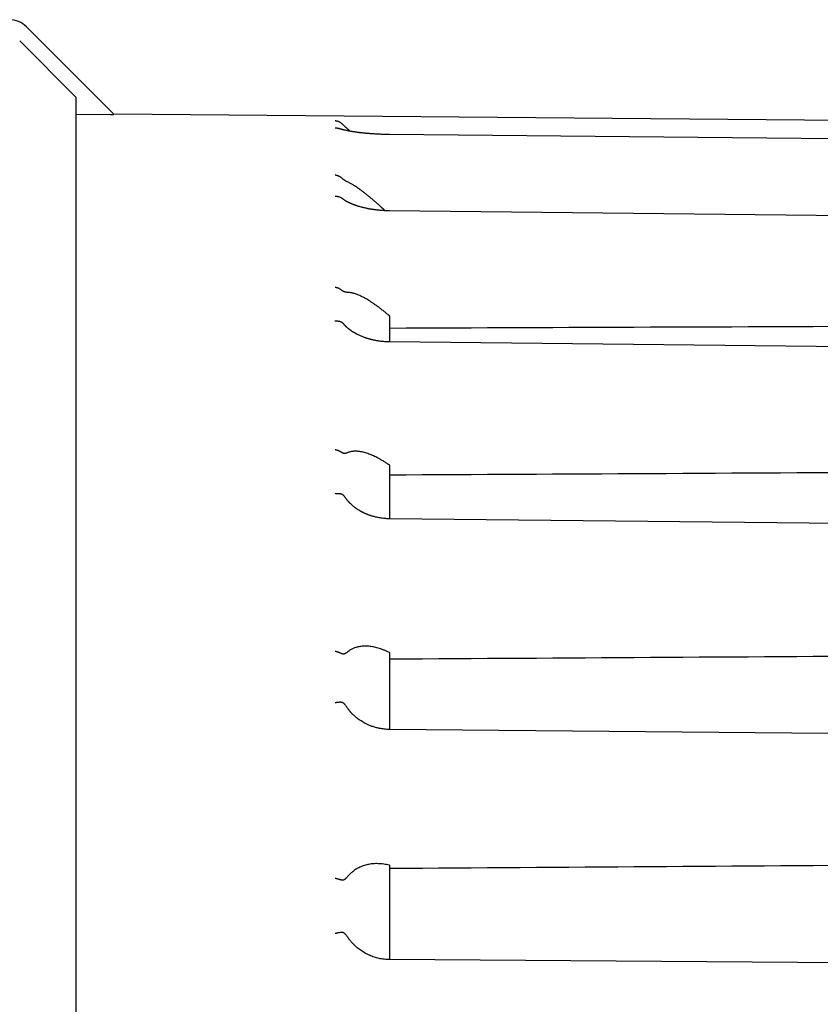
# Model space of a CAD drawing. Header units: millimetres. Extents: x 8 to 399, y 12 to 198.
# Tile 50 of 51: x 366 to 382, y 175 to 195. Entities that reach past the tile are written whole.
import ezdxf

# ---------------------------------------------------------------- set-up
doc = ezdxf.new("R2010")
doc.units = ezdxf.units.MM

msp = doc.modelspace()

# ---------------------------------------------------------------- linework, layer by layer
at = {"color": 7, "linetype": 'Continuous', "lineweight": 30}
for p, q in [((367.532, 192.976), (365.722, 194.785)), ((365.584, 194.491), (366.751, 193.323)), ((366.751, 154.933), (366.751, 193.323)), ((366.751, 192.973), (367.462, 192.967)), ((395.291, 192.733), (367.532, 192.976)), ((367.532, 192.976), (367.532, 192.968)), ((372.256, 191.235), (372.258, 191.234)), ((373.251, 188.791), (373.241, 188.8)), ((373.251, 188.26), (373.251, 188.791)), ((373.251, 185.701), (373.241, 185.708)), ((373.251, 184.598), (373.251, 185.701)), ((373.241, 184.598), (373.241, 184.598)), ((373.251, 181.823), (373.241, 181.828)), ((373.251, 180.235), (373.251, 181.823)), ((373.251, 177.421), (373.241, 177.423)), ((373.251, 175.471), (373.251, 177.421)), ((395.29, 175.317), (373.241, 175.471))]:
    msp.add_line(p, q, dxfattribs=at)
at = {"color": 7, "linetype": 'Continuous', "lineweight": 30, "flags": 128}
for points in [[(395.291, 192.335), (384.611, 192.441), (373.241, 192.553)], [(395.291, 190.738), (384.611, 190.852), (373.242, 190.974)], [(395.291, 188.022), (384.611, 188.137), (373.242, 188.26)], [(395.291, 184.372), (384.611, 184.482), (373.241, 184.598)], [(395.291, 180.039), (384.61, 180.134), (373.241, 180.235)]]:
    msp.add_lwpolyline(points, dxfattribs=at)
at = {"color": 7, "linetype": 'Continuous', "lineweight": 30}
msp.add_arc((365.369, 194.431), 0.5, 45, 89.5, dxfattribs=at)
for centre, major_axis, ratio, start_param, end_param in [((561.563, 174.085), (2506.65, 8.75), 0.006046, 1.637335, 1.645971), ((560.15, 174.085), (2506.65, 12.375), 0.004936, 1.636767, 1.645403), ((559.066, 174.085), (2506.65, 15.156), 0.003491, 1.636337, 1.644972), ((558.385, 174.085), (2506.65, 16.904), 0.001807, 1.636074, 1.644709)]:
    msp.add_ellipse(centre, major_axis=major_axis, ratio=ratio, start_param=start_param, end_param=end_param, dxfattribs=at)
for points, knots in [([(367.462, 192.967), (367.467, 192.967), (367.478, 192.967), (367.493, 192.967), (367.504, 192.967), (367.513, 192.967), (367.52, 192.967), (367.526, 192.967), (367.529, 192.967), (367.531, 192.967), (367.532, 192.968), (367.532, 192.968), (367.532, 192.968)], [0, 0, 0, 0, 0.174421, 0.348671, 0.46456, 0.580547, 0.679257, 0.777781, 0.845152, 0.912324, 0.979461, 1, 1, 1, 1]), ([(372.116, 192.841), (372.118, 192.841), (372.121, 192.841), (372.126, 192.841), (372.133, 192.84), (372.143, 192.839), (372.155, 192.836), (372.172, 192.832), (372.186, 192.827), (372.197, 192.822), (372.204, 192.819), (372.21, 192.815), (372.217, 192.811), (372.223, 192.807), (372.232, 192.801), (372.243, 192.792), (372.252, 192.784), (372.256, 192.78)], [0, 0, 0, 0, 0.023902, 0.058221, 0.102958, 0.158112, 0.247844, 0.356086, 0.48283, 0.534327, 0.584294, 0.632733, 0.679644, 0.725028, 0.768887, 0.891279, 1, 1, 1, 1]), ([(372.116, 192.691), (372.118, 192.691), (372.121, 192.691), (372.126, 192.691), (372.133, 192.691), (372.141, 192.69), (372.151, 192.689), (372.163, 192.687), (372.175, 192.684), (372.183, 192.681), (372.187, 192.68)], [0, 0, 0, 0, 0.051136, 0.124529, 0.220177, 0.338082, 0.47824, 0.640649, 0.825306, 1, 1, 1, 1]), ([(373.241, 192.553), (373.225, 192.553), (373.193, 192.554), (373.146, 192.555), (373.101, 192.556), (373.059, 192.558), (373.019, 192.56), (372.981, 192.562), (372.945, 192.564), (372.909, 192.566), (372.874, 192.568), (372.842, 192.571), (372.814, 192.573), (372.788, 192.575), (372.766, 192.577), (372.748, 192.579), (372.734, 192.58), (372.72, 192.582), (372.708, 192.583), (372.695, 192.584), (372.68, 192.586), (372.665, 192.588), (372.646, 192.59), (372.625, 192.592), (372.601, 192.595), (372.576, 192.599), (372.549, 192.603), (372.519, 192.607), (372.488, 192.612), (372.457, 192.617), (372.429, 192.622), (372.404, 192.626), (372.385, 192.63), (372.371, 192.633), (372.362, 192.635), (372.354, 192.636), (372.346, 192.638), (372.34, 192.639), (372.335, 192.64), (372.331, 192.641), (372.327, 192.642), (372.322, 192.643), (372.316, 192.645), (372.309, 192.646), (372.301, 192.648), (372.293, 192.65), (372.286, 192.652), (372.279, 192.653), (372.272, 192.655), (372.265, 192.657), (372.258, 192.659), (372.251, 192.661), (372.243, 192.663), (372.235, 192.665), (372.226, 192.668), (372.218, 192.67), (372.209, 192.673), (372.199, 192.676), (372.192, 192.678), (372.188, 192.68), (372.187, 192.68)], [0, 0, 0, 0, 0.036561, 0.071495, 0.104805, 0.136493, 0.166561, 0.195008, 0.221835, 0.251087, 0.278133, 0.302976, 0.325615, 0.346052, 0.364287, 0.377903, 0.389967, 0.400478, 0.410435, 0.421471, 0.433606, 0.44684, 0.461172, 0.480745, 0.502048, 0.525083, 0.549861, 0.57632, 0.60942, 0.640525, 0.669632, 0.69674, 0.721848, 0.733426, 0.744055, 0.753551, 0.761914, 0.769144, 0.775241, 0.780206, 0.785094, 0.790681, 0.798132, 0.807445, 0.81839, 0.828924, 0.838559, 0.847297, 0.857849, 0.867177, 0.876938, 0.887277, 0.899706, 0.912756, 0.926413, 0.940675, 0.95633, 0.974355, 0.994741, 1, 1, 1, 1]), ([(372.388, 192.659), (372.38, 192.666), (372.365, 192.679), (372.345, 192.696), (372.329, 192.711), (372.316, 192.723), (372.302, 192.735), (372.289, 192.747), (372.278, 192.758), (372.267, 192.769), (372.26, 192.776), (372.256, 192.78)], [0, 0, 0, 0, 0.197327, 0.394588, 0.494309, 0.594313, 0.69393, 0.79312, 0.861531, 0.929801, 1, 1, 1, 1]), ([(372.431, 192.621), (372.424, 192.627), (372.41, 192.64), (372.396, 192.653), (372.388, 192.659)], [0, 0, 0, 0, 0.440344, 1, 1, 1, 1]), ([(372.116, 191.717), (372.118, 191.717), (372.121, 191.716), (372.126, 191.716), (372.133, 191.715), (372.143, 191.713), (372.155, 191.71), (372.172, 191.705), (372.186, 191.699), (372.197, 191.694), (372.204, 191.69), (372.21, 191.687), (372.217, 191.683), (372.223, 191.679), (372.232, 191.672), (372.243, 191.663), (372.252, 191.655), (372.256, 191.651)], [0, 0, 0, 0, 0.023902, 0.058221, 0.102958, 0.158112, 0.247844, 0.356086, 0.48283, 0.534327, 0.584294, 0.632733, 0.679644, 0.725028, 0.768887, 0.891279, 1, 1, 1, 1]), ([(372.388, 191.565), (372.38, 191.569), (372.365, 191.576), (372.345, 191.587), (372.329, 191.596), (372.316, 191.604), (372.302, 191.612), (372.289, 191.622), (372.278, 191.631), (372.267, 191.64), (372.26, 191.647), (372.256, 191.651)], [0, 0, 0, 0, 0.197327, 0.3945877, 0.4943087, 0.5943134, 0.6939301, 0.7931201, 0.8615311, 0.9298014, 1, 1, 1, 1]), ([(373.152, 190.977), (373.143, 190.985), (373.114, 191.012), (373.066, 191.056), (373.011, 191.106), (372.96, 191.151), (372.912, 191.192), (372.865, 191.232), (372.818, 191.271), (372.771, 191.309), (372.723, 191.347), (372.674, 191.384), (372.63, 191.416), (372.591, 191.444), (372.555, 191.468), (372.521, 191.491), (372.49, 191.51), (372.461, 191.527), (372.436, 191.541), (372.411, 191.554), (372.396, 191.562), (372.388, 191.566)], [0, 0, 0, 0, 0.033553, 0.104037, 0.174463, 0.232465, 0.290527, 0.348602, 0.406652, 0.464642, 0.527344, 0.590076, 0.652769, 0.700882, 0.749037, 0.797184, 0.845286, 0.883838, 0.922388, 0.961195, 1, 1, 1, 1]), ([(372.116, 191.276), (372.118, 191.276), (372.121, 191.276), (372.126, 191.276), (372.133, 191.276), (372.141, 191.276), (372.151, 191.276), (372.163, 191.275), (372.176, 191.272), (372.192, 191.269), (372.21, 191.263), (372.228, 191.254), (372.243, 191.245), (372.252, 191.239), (372.256, 191.235)], [0, 0, 0, 0, 0.023924, 0.05826, 0.103009, 0.15817, 0.223742, 0.299725, 0.386116, 0.482914, 0.632748, 0.768856, 0.891262, 1, 1, 1, 1]), ([(373.242, 190.974), (373.227, 190.974), (373.2, 190.975), (373.161, 190.976), (373.124, 190.978), (373.089, 190.98), (373.058, 190.982), (373.029, 190.985), (373.003, 190.988), (372.98, 190.99), (372.959, 190.993), (372.94, 190.995), (372.924, 190.997), (372.909, 190.999), (372.895, 191.001), (372.881, 191.004), (372.866, 191.006), (372.848, 191.009), (372.825, 191.013), (372.798, 191.018), (372.771, 191.023), (372.743, 191.029), (372.715, 191.036), (372.685, 191.043), (372.653, 191.052), (372.621, 191.061), (372.594, 191.069), (372.573, 191.076), (372.559, 191.08), (372.546, 191.085), (372.535, 191.088), (372.526, 191.092), (372.515, 191.096), (372.501, 191.101), (372.485, 191.108), (372.469, 191.114), (372.454, 191.12), (372.441, 191.126), (372.429, 191.131), (372.419, 191.136), (372.408, 191.141), (372.398, 191.146), (372.385, 191.152), (372.372, 191.159), (372.359, 191.166), (372.346, 191.173), (372.333, 191.181), (372.321, 191.188), (372.31, 191.195), (372.301, 191.202), (372.292, 191.208), (372.283, 191.214), (372.276, 191.22), (372.269, 191.225), (372.264, 191.229), (372.26, 191.232), (372.258, 191.234), (372.258, 191.234)], [0, 0, 0, 0, 0.0332938, 0.0645726, 0.0938393, 0.1210957, 0.146343, 0.1691844, 0.1900891, 0.2090577, 0.226091, 0.2414778, 0.2548511, 0.2665654, 0.2782682, 0.2901672, 0.302262, 0.3145522, 0.3369342, 0.3599335, 0.383548, 0.4078216, 0.4336664, 0.4609215, 0.4900259, 0.5209749, 0.5537834, 0.5696071, 0.5840306, 0.5969423, 0.6083424, 0.6182312, 0.6273713, 0.6437064, 0.6624659, 0.6824446, 0.698327, 0.7143711, 0.728826, 0.741454, 0.7536968, 0.7677772, 0.7831806, 0.8021116, 0.8203768, 0.8389979, 0.8587124, 0.8791692, 0.8970745, 0.9129685, 0.9282734, 0.9448212, 0.9637412, 0.9736737, 0.9852114, 0.9985266, 1, 1, 1, 1]), ([(372.116, 189.394), (372.118, 189.394), (372.121, 189.393), (372.126, 189.393), (372.133, 189.391), (372.143, 189.389), (372.155, 189.386), (372.172, 189.38), (372.186, 189.374), (372.197, 189.369), (372.204, 189.366), (372.21, 189.362), (372.217, 189.358), (372.223, 189.354), (372.232, 189.348), (372.243, 189.339), (372.252, 189.331), (372.256, 189.328)], [0, 0, 0, 0, 0.023902, 0.058221, 0.102958, 0.158112, 0.247844, 0.356086, 0.48283, 0.534327, 0.584294, 0.632733, 0.679644, 0.725028, 0.768887, 0.891279, 1, 1, 1, 1]), ([(372.388, 189.284), (372.38, 189.284), (372.365, 189.285), (372.345, 189.287), (372.329, 189.291), (372.316, 189.294), (372.302, 189.298), (372.289, 189.304), (372.278, 189.311), (372.267, 189.318), (372.26, 189.324), (372.256, 189.328)], [0, 0, 0, 0, 0.197327, 0.394588, 0.494309, 0.594313, 0.69393, 0.79312, 0.861531, 0.929801, 1, 1, 1, 1]), ([(373.241, 188.8), (373.221, 188.817), (373.182, 188.85), (373.124, 188.897), (373.066, 188.943), (373.011, 188.984), (372.96, 189.021), (372.912, 189.054), (372.865, 189.085), (372.818, 189.115), (372.771, 189.143), (372.723, 189.17), (372.674, 189.196), (372.63, 189.216), (372.591, 189.233), (372.555, 189.247), (372.521, 189.259), (372.49, 189.268), (372.461, 189.274), (372.436, 189.279), (372.411, 189.283), (372.396, 189.283), (372.388, 189.284)], [0, 0, 0, 0, 0.063602, 0.127256, 0.190906, 0.254504, 0.306882, 0.359314, 0.411759, 0.464181, 0.516549, 0.573171, 0.629821, 0.686436, 0.729883, 0.773369, 0.816848, 0.860287, 0.8951, 0.929913, 0.964957, 1, 1, 1, 1]), ([(372.116, 188.692), (372.118, 188.692), (372.121, 188.693), (372.126, 188.693), (372.133, 188.694), (372.141, 188.694), (372.151, 188.694), (372.163, 188.694), (372.176, 188.693), (372.192, 188.691), (372.21, 188.687), (372.228, 188.681), (372.243, 188.675), (372.252, 188.669), (372.256, 188.667)], [0, 0, 0, 0, 0.023924, 0.05826, 0.103009, 0.15817, 0.223742, 0.299725, 0.386116, 0.482914, 0.632748, 0.768856, 0.891262, 1, 1, 1, 1]), ([(372.256, 188.667), (372.26, 188.665), (372.267, 188.66), (372.277, 188.65), (372.286, 188.641), (372.293, 188.633), (372.297, 188.628), (372.299, 188.626)], [0, 0, 0, 0, 0.242097, 0.494481, 0.680707, 0.868507, 1, 1, 1, 1]), ([(373.242, 188.26), (373.226, 188.261), (373.195, 188.261), (373.151, 188.264), (373.11, 188.267), (373.071, 188.271), (373.035, 188.275), (373.003, 188.28), (372.973, 188.285), (372.946, 188.29), (372.921, 188.295), (372.898, 188.3), (372.877, 188.305), (372.859, 188.31), (372.844, 188.314), (372.833, 188.316), (372.824, 188.319), (372.817, 188.321), (372.811, 188.323), (372.805, 188.325), (372.798, 188.327), (372.789, 188.329), (372.777, 188.333), (372.762, 188.338), (372.746, 188.343), (372.728, 188.349), (372.704, 188.358), (372.676, 188.369), (372.643, 188.383), (372.612, 188.397), (372.588, 188.408), (372.57, 188.417), (372.558, 188.424), (372.546, 188.431), (372.534, 188.437), (372.523, 188.444), (372.514, 188.449), (372.506, 188.454), (372.499, 188.458), (372.493, 188.462), (372.486, 188.466), (372.478, 188.471), (372.468, 188.478), (372.458, 188.485), (372.448, 188.492), (372.439, 188.498), (372.431, 188.504), (372.423, 188.51), (372.415, 188.516), (372.405, 188.523), (372.396, 188.531), (372.387, 188.539), (372.379, 188.545), (372.373, 188.55), (372.368, 188.555), (372.362, 188.561), (372.356, 188.566), (372.349, 188.573), (372.342, 188.579), (372.336, 188.586), (372.329, 188.592), (372.322, 188.6), (372.315, 188.608), (372.307, 188.616), (372.302, 188.622), (372.299, 188.625), (372.299, 188.626)], [0, 0, 0, 0, 0.039537, 0.076823, 0.111862, 0.144657, 0.175209, 0.203033, 0.228695, 0.252196, 0.273539, 0.295172, 0.314022, 0.33009, 0.343378, 0.352924, 0.360546, 0.367274, 0.373194, 0.378306, 0.384104, 0.39209, 0.403398, 0.417346, 0.433901, 0.451118, 0.467834, 0.50334, 0.536366, 0.56755, 0.599825, 0.61339, 0.627198, 0.641249, 0.655421, 0.66828, 0.679225, 0.688503, 0.696114, 0.702842, 0.711235, 0.721351, 0.733193, 0.746717, 0.760776, 0.771834, 0.782906, 0.793994, 0.805503, 0.818666, 0.834288, 0.847447, 0.858218, 0.867765, 0.876489, 0.885036, 0.894865, 0.90655, 0.918478, 0.929527, 0.939895, 0.953812, 0.968742, 0.982973, 0.996182, 1, 1, 1, 1]), ([(372.116, 186.031), (372.118, 186.031), (372.121, 186.03), (372.126, 186.029), (372.133, 186.028), (372.143, 186.026), (372.155, 186.022), (372.172, 186.017), (372.186, 186.011), (372.197, 186.006), (372.204, 186.003), (372.21, 185.999), (372.217, 185.996), (372.223, 185.992), (372.232, 185.987), (372.243, 185.979), (372.252, 185.972), (372.256, 185.969)], [0, 0, 0, 0, 0.023902, 0.058221, 0.102958, 0.158112, 0.247844, 0.356086, 0.48283, 0.534327, 0.584294, 0.632733, 0.679644, 0.725028, 0.768887, 0.891279, 1, 1, 1, 1]), ([(372.388, 185.969), (372.38, 185.966), (372.365, 185.961), (372.345, 185.955), (372.329, 185.952), (372.316, 185.951), (372.302, 185.951), (372.289, 185.953), (372.278, 185.956), (372.267, 185.961), (372.26, 185.967), (372.256, 185.969)], [0, 0, 0, 0, 0.197327, 0.394588, 0.494309, 0.594313, 0.69393, 0.79312, 0.861531, 0.929801, 1, 1, 1, 1]), ([(373.241, 185.708), (373.221, 185.722), (373.182, 185.749), (373.124, 185.786), (373.066, 185.821), (373.011, 185.851), (372.96, 185.877), (372.912, 185.9), (372.865, 185.92), (372.818, 185.938), (372.771, 185.955), (372.723, 185.969), (372.674, 185.981), (372.63, 185.988), (372.591, 185.993), (372.555, 185.995), (372.521, 185.996), (372.49, 185.994), (372.461, 185.99), (372.436, 185.985), (372.411, 185.978), (372.396, 185.973), (372.388, 185.97)], [0, 0, 0, 0, 0.063602, 0.127256, 0.190906, 0.254504, 0.306882, 0.359314, 0.411759, 0.464181, 0.516549, 0.573171, 0.629821, 0.686436, 0.729883, 0.773369, 0.816848, 0.860287, 0.8951, 0.929913, 0.964957, 1, 1, 1, 1]), ([(372.116, 185.117), (372.118, 185.117), (372.121, 185.117), (372.126, 185.118), (372.133, 185.119), (372.141, 185.12), (372.151, 185.121), (372.163, 185.121), (372.176, 185.122), (372.192, 185.121), (372.21, 185.12), (372.228, 185.117), (372.243, 185.113), (372.252, 185.11), (372.256, 185.108)], [0, 0, 0, 0, 0.0239238, 0.0582601, 0.103009, 0.15817, 0.2237422, 0.2997246, 0.3861157, 0.4829136, 0.6327485, 0.7688563, 0.8912618, 1, 1, 1, 1]), ([(372.256, 185.108), (372.26, 185.106), (372.267, 185.103), (372.277, 185.095), (372.286, 185.087), (372.296, 185.077), (372.308, 185.063), (372.319, 185.048), (372.327, 185.038), (372.33, 185.033), (372.331, 185.032)], [0, 0, 0, 0, 0.1313873, 0.2683575, 0.3694235, 0.4713438, 0.6790973, 0.8323633, 0.9856667, 1, 1, 1, 1]), ([(373.241, 184.598), (373.224, 184.598), (373.191, 184.599), (373.142, 184.602), (373.096, 184.607), (373.053, 184.614), (373.012, 184.621), (372.975, 184.629), (372.94, 184.637), (372.907, 184.646), (372.878, 184.654), (372.851, 184.663), (372.827, 184.671), (372.805, 184.679), (372.786, 184.687), (372.769, 184.693), (372.754, 184.7), (372.74, 184.706), (372.725, 184.713), (372.71, 184.72), (372.695, 184.728), (372.68, 184.735), (372.665, 184.743), (372.651, 184.751), (372.637, 184.759), (372.622, 184.768), (372.605, 184.778), (372.586, 184.79), (372.566, 184.804), (372.546, 184.818), (372.527, 184.832), (372.51, 184.845), (372.493, 184.859), (372.477, 184.872), (372.462, 184.886), (372.448, 184.899), (372.436, 184.91), (372.426, 184.92), (372.418, 184.928), (372.41, 184.936), (372.402, 184.945), (372.391, 184.957), (372.38, 184.97), (372.368, 184.984), (372.357, 184.998), (372.345, 185.013), (372.336, 185.024), (372.332, 185.031), (372.331, 185.033)], [0, 0, 0, 0, 0.045873, 0.089508, 0.130909, 0.170078, 0.207015, 0.241723, 0.2742, 0.30445, 0.332472, 0.358268, 0.381841, 0.403191, 0.421599, 0.437961, 0.452386, 0.466815, 0.481981, 0.497887, 0.514538, 0.530457, 0.547005, 0.56313, 0.577846, 0.593972, 0.612387, 0.635087, 0.659671, 0.683591, 0.706669, 0.728904, 0.750295, 0.770842, 0.792453, 0.812084, 0.829152, 0.84366, 0.855609, 0.864965, 0.878035, 0.89522, 0.913705, 0.933131, 0.952906, 0.972577, 0.994095, 1, 1, 1, 1]), ([(372.116, 181.857), (372.118, 181.857), (372.121, 181.856), (372.126, 181.855), (372.133, 181.854), (372.143, 181.851), (372.155, 181.848), (372.172, 181.843), (372.186, 181.838), (372.197, 181.834), (372.204, 181.831), (372.21, 181.828), (372.217, 181.825), (372.223, 181.822), (372.232, 181.818), (372.243, 181.812), (372.252, 181.807), (372.256, 181.804)], [0, 0, 0, 0, 0.023902, 0.058221, 0.102958, 0.158112, 0.247844, 0.356086, 0.48283, 0.534327, 0.584294, 0.632733, 0.679644, 0.725028, 0.768887, 0.891279, 1, 1, 1, 1]), ([(373.241, 181.828), (373.221, 181.837), (373.182, 181.856), (373.124, 181.88), (373.066, 181.902), (373.011, 181.919), (372.96, 181.933), (372.912, 181.943), (372.865, 181.951), (372.818, 181.957), (372.771, 181.96), (372.723, 181.961), (372.674, 181.958), (372.63, 181.953), (372.591, 181.945), (372.555, 181.936), (372.521, 181.924), (372.49, 181.911), (372.461, 181.897), (372.436, 181.883), (372.411, 181.867), (372.396, 181.855), (372.388, 181.849)], [0, 0, 0, 0, 0.063602, 0.127256, 0.190906, 0.254504, 0.306882, 0.359314, 0.411759, 0.464181, 0.516549, 0.573171, 0.629821, 0.686436, 0.729883, 0.773369, 0.816848, 0.860287, 0.8951, 0.929913, 0.964957, 1, 1, 1, 1]), ([(372.388, 181.848), (372.38, 181.842), (372.365, 181.831), (372.345, 181.818), (372.329, 181.808), (372.316, 181.802), (372.302, 181.798), (372.289, 181.796), (372.278, 181.796), (372.267, 181.798), (372.26, 181.802), (372.256, 181.804)], [0, 0, 0, 0, 0.197327, 0.394588, 0.494309, 0.594313, 0.69393, 0.79312, 0.861531, 0.929801, 1, 1, 1, 1]), ([(372.116, 180.792), (372.118, 180.793), (372.121, 180.793), (372.126, 180.794), (372.133, 180.795), (372.141, 180.797), (372.151, 180.798), (372.163, 180.8), (372.176, 180.801), (372.192, 180.803), (372.21, 180.804), (372.228, 180.804), (372.243, 180.803), (372.252, 180.802), (372.256, 180.801)], [0, 0, 0, 0, 0.023924, 0.05826, 0.103009, 0.15817, 0.223742, 0.299725, 0.386116, 0.482914, 0.632748, 0.768856, 0.891262, 1, 1, 1, 1]), ([(372.256, 180.801), (372.26, 180.801), (372.267, 180.799), (372.277, 180.793), (372.286, 180.787), (372.296, 180.778), (372.307, 180.766), (372.319, 180.752), (372.333, 180.735), (372.346, 180.718), (372.355, 180.704), (372.358, 180.7)], [0, 0, 0, 0, 0.092435, 0.188798, 0.259901, 0.331605, 0.477766, 0.585594, 0.693448, 0.910759, 1, 1, 1, 1]), ([(373.241, 180.235), (373.223, 180.236), (373.188, 180.237), (373.136, 180.241), (373.086, 180.248), (373.04, 180.256), (372.996, 180.265), (372.955, 180.276), (372.917, 180.287), (372.881, 180.299), (372.848, 180.311), (372.817, 180.324), (372.788, 180.336), (372.762, 180.349), (372.738, 180.361), (372.709, 180.377), (372.674, 180.397), (372.634, 180.423), (372.596, 180.45), (372.561, 180.478), (372.532, 180.502), (372.51, 180.523), (372.494, 180.538), (372.479, 180.552), (372.466, 180.566), (372.455, 180.577), (372.446, 180.587), (372.439, 180.595), (372.434, 180.601), (372.43, 180.606), (372.428, 180.608), (372.426, 180.611), (372.423, 180.613), (372.42, 180.617), (372.416, 180.622), (372.409, 180.63), (372.4, 180.641), (372.39, 180.655), (372.379, 180.67), (372.368, 180.686), (372.361, 180.696), (372.358, 180.7)], [0, 0, 0, 0, 0.051367, 0.10056, 0.147585, 0.192446, 0.235144, 0.274975, 0.312722, 0.348385, 0.381966, 0.414023, 0.443927, 0.471682, 0.497291, 0.520911, 0.56749, 0.615788, 0.658146, 0.701767, 0.746649, 0.768245, 0.790119, 0.811062, 0.829515, 0.845471, 0.858278, 0.868844, 0.87717, 0.881944, 0.88553, 0.887948, 0.89143, 0.895975, 0.901584, 0.912768, 0.926673, 0.943298, 0.962641, 0.9847, 1, 1, 1, 1]), ([(373.241, 177.423), (373.221, 177.428), (373.182, 177.437), (373.124, 177.447), (373.066, 177.453), (373.011, 177.456), (372.96, 177.457), (372.912, 177.454), (372.865, 177.45), (372.818, 177.443), (372.771, 177.432), (372.723, 177.419), (372.674, 177.402), (372.63, 177.384), (372.591, 177.364), (372.555, 177.344), (372.521, 177.322), (372.49, 177.299), (372.461, 177.276), (372.436, 177.253), (372.411, 177.228), (372.396, 177.211), (372.388, 177.202)], [0, 0, 0, 0, 0.0636023, 0.1272559, 0.1909064, 0.2545044, 0.306882, 0.3593145, 0.4117595, 0.4641806, 0.5165487, 0.5731708, 0.6298205, 0.6864356, 0.7298832, 0.7733692, 0.8168483, 0.8602866, 0.8951002, 0.9299131, 0.964957, 1, 1, 1, 1]), ([(372.388, 177.201), (372.38, 177.193), (372.365, 177.176), (372.345, 177.156), (372.329, 177.141), (372.316, 177.131), (372.302, 177.123), (372.289, 177.117), (372.278, 177.114), (372.267, 177.113), (372.26, 177.115), (372.256, 177.116)], [0, 0, 0, 0, 0.197327, 0.394588, 0.494309, 0.594313, 0.69393, 0.79312, 0.861531, 0.929801, 1, 1, 1, 1]), ([(372.116, 177.157), (372.118, 177.157), (372.121, 177.156), (372.126, 177.155), (372.133, 177.154), (372.143, 177.151), (372.155, 177.148), (372.172, 177.144), (372.186, 177.14), (372.197, 177.136), (372.204, 177.134), (372.21, 177.132), (372.217, 177.13), (372.223, 177.128), (372.232, 177.125), (372.243, 177.121), (372.252, 177.118), (372.256, 177.116)], [0, 0, 0, 0, 0.023902, 0.058221, 0.102958, 0.158112, 0.247844, 0.356086, 0.48283, 0.534327, 0.584294, 0.632733, 0.679644, 0.725028, 0.768887, 0.891279, 1, 1, 1, 1]), ([(372.116, 176.014), (372.118, 176.015), (372.121, 176.015), (372.126, 176.016), (372.133, 176.018), (372.141, 176.019), (372.151, 176.021), (372.163, 176.024), (372.176, 176.026), (372.192, 176.03), (372.21, 176.033), (372.228, 176.036), (372.243, 176.038), (372.252, 176.04), (372.256, 176.04)], [0, 0, 0, 0, 0.023924, 0.05826, 0.103009, 0.15817, 0.223742, 0.299725, 0.386116, 0.482914, 0.632748, 0.768856, 0.891262, 1, 1, 1, 1]), ([(372.256, 176.04), (372.26, 176.04), (372.267, 176.041), (372.277, 176.037), (372.286, 176.033), (372.296, 176.026), (372.307, 176.017), (372.319, 176.005), (372.333, 175.991), (372.35, 175.971), (372.369, 175.946), (372.382, 175.928), (372.388, 175.92)], [0, 0, 0, 0, 0.068433, 0.139775, 0.192415, 0.245501, 0.353709, 0.433538, 0.513387, 0.674271, 0.837018, 1, 1, 1, 1]), ([(373.241, 175.471), (373.223, 175.471), (373.186, 175.472), (373.132, 175.477), (373.079, 175.484), (373.027, 175.494), (372.976, 175.507), (372.926, 175.521), (372.877, 175.539), (372.829, 175.558), (372.783, 175.579), (372.739, 175.603), (372.696, 175.628), (372.654, 175.655), (372.615, 175.683), (372.577, 175.713), (372.538, 175.747), (372.498, 175.786), (372.458, 175.829), (372.421, 175.873), (372.399, 175.904), (372.388, 175.919)], [0, 0, 0, 0, 0.054535, 0.108587, 0.162157, 0.215246, 0.267854, 0.319983, 0.371634, 0.422807, 0.473504, 0.523724, 0.573471, 0.622743, 0.671543, 0.719872, 0.76773, 0.826891, 0.885321, 0.943023, 1, 1, 1, 1])]:
    msp.add_open_spline(points, degree=3, knots=knots, dxfattribs=at)

doc.saveas('drawing.dxf')
